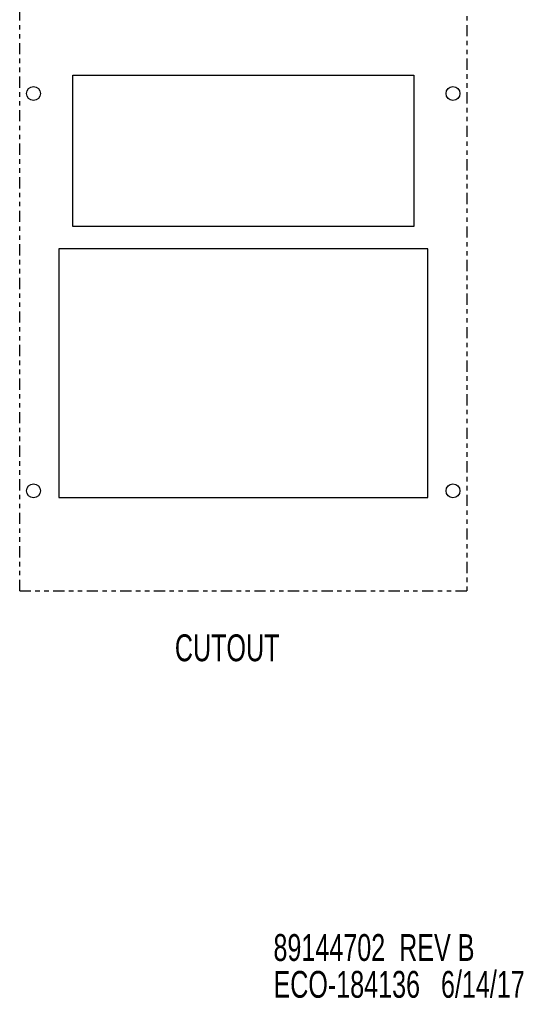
# Model space of a CAD drawing. Extents: x 2 to 63.8, y 0.7 to 42.
# Tile 6 of 7: x 52.5 to 63.8, y 0.7 to 22.7. Entities that reach past the tile are written whole.
import ezdxf

# ---------------------------------------------------------------- set-up
doc = ezdxf.new("R2010")
doc.units = 0
doc.linetypes.add('PHANTOM', pattern=[0.5, 0.25, -0.05, 0.05, -0.05, 0.05, -0.05])
doc.layers.add('ACCESSORIES', color=11, linetype='CONTINUOUS')
doc.layers.add('TEXT', color=7, linetype='CONTINUOUS')
doc.styles.add('SLDTEXTSTYLE0', font='TXT', dxfattribs={"width": 0.7})

# ---------------------------------------------------------------- blocks, each defined once
blk = doc.blocks.new('SW_NOTE_2')
at = {"layer": 'TEXT', "color": 0, "linetype": 'CONTINUOUS', "style": 'SLDTEXTSTYLE0', "width": 0.7}
for s, p in [('89144702  REV B', (0, 0.173)), ('ECO-184136   6/14/17', (0, -0.65))]:
    blk.add_text(s, height=0.6, dxfattribs=at).set_placement(p)

msp = doc.modelspace()

# ---------------------------------------------------------------- linework, layer by layer
at = {"layer": 'ACCESSORIES', "linetype": 'PHANTOM'}
for p, q in [((52.5, 9.957), (52.5, 30.857)), ((62.5, 30.857), (62.5, 9.957)), ((52.5, 9.957), (62.5, 9.957))]:
    msp.add_line(p, q, dxfattribs=at)
at = {"layer": 'ACCESSORIES', "linetype": 'CONTINUOUS'}
for p, q in [((53.685, 21.487), (61.315, 21.487)), ((53.685, 18.107), (53.685, 21.487)), ((61.315, 21.487), (61.315, 18.107)), ((61.315, 18.107), (53.685, 18.107)), ((61.625, 17.607), (53.375, 17.607)), ((53.375, 17.607), (53.375, 12.047)), ((61.625, 12.047), (61.625, 17.607)), ((53.375, 12.047), (61.625, 12.047))]:
    msp.add_line(p, q, dxfattribs=at)
for centre in [(52.81, 21.077), (62.19, 21.077), (52.81, 12.197), (62.19, 12.197)]:
    msp.add_circle(centre, 0.156, dxfattribs=at)

# ---------------------------------------------------------------- block references
at = {"layer": 'TEXT'}
msp.add_blockref('SW_NOTE_2', (58.175, 1.514), dxfattribs=at)

# ---------------------------------------------------------------- texts
at = {"layer": 'TEXT', "linetype": 'CONTINUOUS', "style": 'SLDTEXTSTYLE0', "width": 0.7}
msp.add_text('CUTOUT', height=0.6, dxfattribs=at).set_placement((55.97, 8.387))

doc.saveas('drawing.dxf')
